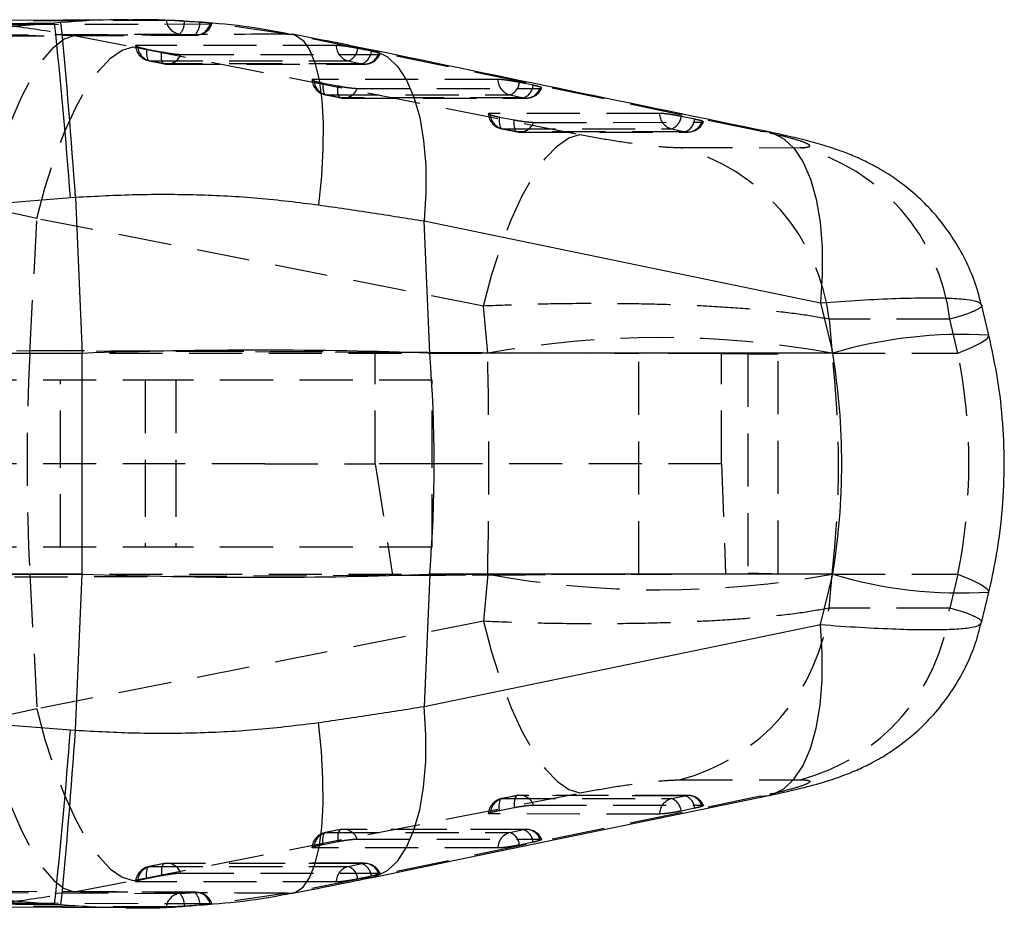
# Model space of a CAD drawing. Extents: x 32 to 386, y 97 to 276.
# Tile 9 of 34: x 167 to 190, y 117 to 138. Entities that reach past the tile are written whole.
import ezdxf

# ---------------------------------------------------------------- set-up
doc = ezdxf.new("R2010")
doc.units = 0
doc.linetypes.add('HIDDEN', pattern=[1.905, 1.27, -0.635])
doc.layers.get('0').update_dxf_attribs({"linetype": 'CONTINUOUS'})

msp = doc.modelspace()

# ---------------------------------------------------------------- linework, layer by layer
at = {"color": 7, "linetype": 'CONTINUOUS'}
for p, q in [((169.3439, 138.1279), (164.3157, 138.0957)), ((167.5821, 138.0488), (164.7522, 137.8215)), ((167.7362, 138.0612), (167.5821, 138.0488)), ((134.4349, 131.1869), (167.9608, 133.8738)), ((167.9608, 133.8738), (168.0826, 133.8832)), ((168.0826, 133.8832), (168.2404, 130.1464)), ((176.5568, 130.1497), (176.4232, 133.3136)), ((176.4232, 133.3136), (185.9058, 131.3559)), ((185.9058, 131.3559), (186.1961, 130.1497)), ((189.9333, 130.5781), (189.7563, 131.3136)), ((168.2404, 130.1464), (134.2614, 130.1464)), ((186.1961, 130.1497), (176.5568, 130.1497)), ((168.2404, 124.8654), (134.2614, 124.8654)), ((168.0826, 121.1286), (168.2404, 124.8654)), ((176.5568, 124.8621), (176.4232, 121.6982)), ((186.1961, 124.8621), (176.5568, 124.8621)), ((185.9058, 123.6558), (186.1961, 124.8621)), ((189.7563, 123.6982), (189.9333, 124.4336)), ((134.4349, 123.8249), (167.9608, 121.138)), ((176.4232, 121.6982), (185.9058, 123.6558)), ((167.9608, 121.138), (168.0826, 121.1286)), ((167.5821, 116.963), (164.7522, 117.1903)), ((164.3092, 116.9144), (169.3448, 116.884)), ((167.7362, 116.9505), (167.5821, 116.963))]:
    msp.add_line(p, q, dxfattribs=at)
at = {"color": 7, "linetype": 'HIDDEN'}
for p, q in [((170.4112, 138.1085), (169.3436, 138.1227)), ((171.0567, 138.0715), (170.6864, 138.0961)), ((173.1489, 137.785), (171.2852, 138.0493)), ((171.3029, 138.0295), (171.3435, 138.0316)), ((170.5803, 137.7866), (170.9371, 137.7615)), ((168.0509, 137.7525), (169.4651, 137.4778)), ((174.9831, 137.4205), (173.1489, 137.785)), ((173.1489, 137.785), (173.276, 137.7817)), ((169.7872, 137.4275), (170.1428, 137.3589)), ((175.1618, 137.3731), (174.8357, 137.4416)), ((184.4647, 135.463), (174.9831, 137.4205)), ((174.9831, 137.4205), (175.1806, 137.4033)), ((170.2121, 137.0747), (169.8565, 137.1433)), ((174.6084, 137.1427), (174.9344, 137.0742)), ((174.0062, 136.6142), (174.3618, 136.5456)), ((179.0297, 136.5606), (178.7036, 136.629)), ((179.1921, 136.4869), (179.2341, 136.4909)), ((174.4311, 136.2615), (174.0755, 136.33)), ((178.4763, 136.3301), (178.8024, 136.2616)), ((178.2252, 135.8008), (178.5808, 135.7323)), ((182.8977, 135.7481), (182.5716, 135.8166)), ((183.06, 135.6744), (183.1009, 135.6781)), ((178.6501, 135.4481), (178.2945, 135.5167)), ((182.3443, 135.5176), (182.6703, 135.4491)), ((184.4647, 135.463), (184.6665, 135.445)), ((182.5313, 135.0691), (185.4154, 135.0678)), ((167.1601, 133.371), (165.9173, 133.6456)), ((166.992, 130.1497), (167.1601, 133.371)), ((177.846, 131.2767), (167.1601, 133.371)), ((177.9436, 130.1497), (177.846, 131.2767)), ((188.9956, 130.9608), (186.1101, 130.9623)), ((186.1101, 130.9623), (186.1805, 130.1497)), ((189.1908, 130.1497), (188.9956, 130.9608)), ((183.5366, 130.1375), (130.4806, 130.3693)), ((130.4813, 130.3724), (175.2503, 130.1767)), ((158.3495, 130.1497), (166.992, 130.1497)), ((166.992, 130.1497), (177.9436, 130.1497)), ((175.2503, 130.1767), (181.5589, 130.1485)), ((175.2503, 127.5059), (175.2503, 130.1767)), ((181.5589, 124.8633), (181.5589, 130.1485)), ((184.1702, 130.1351), (183.5366, 130.1375)), ((183.5366, 127.5059), (183.5366, 130.1375)), ((184.1702, 130.1351), (184.1702, 124.8767)), ((184.8958, 124.8791), (184.8958, 130.1326)), ((186.1805, 130.1497), (189.1908, 130.1497)), ((170.4842, 129.5059), (130.3721, 129.5058)), ((167.7252, 127.5059), (167.7252, 129.5059)), ((169.7535, 129.5059), (169.7535, 127.5059)), ((170.4842, 129.5059), (170.4842, 127.5059)), ((176.6188, 129.5059), (170.4842, 129.5059)), ((176.6188, 127.5059), (176.6188, 129.5059)), ((170.4842, 127.5059), (130.2187, 127.5059)), ((167.7252, 125.5059), (167.7252, 127.5059)), ((169.7535, 127.5059), (169.7535, 125.5059)), ((170.4842, 127.5059), (170.4842, 125.5059)), ((172.6109, 127.5059), (170.4842, 127.5059)), ((172.6109, 127.5059), (175.2503, 127.5059)), ((176.6188, 127.5059), (175.2503, 127.5059)), ((175.2503, 127.5059), (175.6694, 124.8369)), ((183.5366, 127.5059), (176.6188, 127.5059)), ((176.6188, 125.5059), (176.6188, 127.5059)), ((183.5366, 127.5059), (183.633, 124.8746)), ((170.4842, 125.5059), (130.3721, 125.5059)), ((176.6188, 125.5059), (170.4842, 125.5059)), ((130.4289, 124.6421), (183.633, 124.8746)), ((130.4295, 124.6391), (175.6694, 124.8369)), ((158.3495, 124.8621), (166.992, 124.8621)), ((166.992, 124.8621), (167.1601, 121.6408)), ((166.992, 124.8621), (177.9436, 124.8621)), ((175.6694, 124.8369), (181.5589, 124.8633)), ((177.9436, 124.8621), (177.846, 123.7351)), ((183.633, 124.8746), (184.1702, 124.8767)), ((186.1101, 124.0494), (186.1805, 124.8621)), ((186.1805, 124.8621), (189.1908, 124.8621)), ((189.1908, 124.8621), (188.9956, 124.051)), ((188.9956, 124.051), (186.1101, 124.0494)), ((177.846, 123.7351), (167.1601, 121.6408)), ((167.1601, 121.6408), (165.9173, 121.3661)), ((182.5313, 119.9427), (185.4154, 119.9439)), ((184.4647, 119.5488), (174.9831, 117.5912)), ((178.6393, 119.5632), (178.2836, 119.4947)), ((178.6501, 119.5636), (178.2945, 119.4951)), ((182.7363, 119.5696), (178.7163, 119.5706)), ((182.3443, 119.4942), (182.6703, 119.5627)), ((184.4647, 119.5488), (184.6664, 119.5667)), ((178.2252, 119.2109), (178.5808, 119.2795)), ((182.8977, 119.2636), (182.5716, 119.1951)), ((183.06, 119.3373), (183.1009, 119.3337)), ((174.4203, 118.7499), (174.0646, 118.6813)), ((174.4311, 118.7503), (174.0755, 118.6817)), ((178.8683, 118.7571), (174.4972, 118.7572)), ((178.4763, 118.6817), (178.8024, 118.7502)), ((179.1921, 118.5249), (179.2341, 118.5208)), ((174.0062, 118.3975), (174.3618, 118.4661)), ((179.0297, 118.4512), (178.7036, 118.3827)), ((170.2013, 117.9366), (169.8456, 117.8681)), ((170.2121, 117.937), (169.8565, 117.8685)), ((175.0004, 117.9445), (170.2781, 117.944)), ((174.6084, 117.8691), (174.9344, 117.9376)), ((168.0509, 117.2593), (169.4651, 117.5339)), ((169.7872, 117.5842), (170.1428, 117.6528)), ((174.9831, 117.5912), (173.1489, 117.2268)), ((175.1618, 117.6386), (174.8357, 117.5701)), ((174.9831, 117.5912), (175.1779, 117.6079)), ((170.9668, 117.2522), (166.067, 117.2695)), ((170.5803, 117.2252), (170.9371, 117.2503)), ((173.1489, 117.2268), (171.2852, 116.9624)), ((173.1489, 117.2268), (173.2764, 117.2302)), ((169.3447, 116.889), (169.2914, 116.8883)), ((170.4112, 116.9032), (169.3447, 116.889)), ((171.0567, 116.9402), (170.6864, 116.9156)), ((171.3029, 116.9823), (171.3435, 116.9802))]:
    msp.add_line(p, q, dxfattribs=at)
at = {"color": 7, "linetype": 'HIDDEN', "flags": 128}
for points in [[(170.2512, 138.111), (169.8719, 138.1093), (168.3443, 138.1021), (165.3552, 138.0874)], [(166.4039, 138.015), (166.7798, 138.0162), (168.3073, 138.0209), (171.3029, 138.0295)], [(165.6867, 137.7659), (166.0684, 137.7677), (167.5953, 137.7743), (170.5803, 137.7866)], [(165.9173, 133.6456), (166.1016, 134.3742), (166.3114, 135.0661), (166.542, 135.7057), (166.7881, 136.2785), (167.0442, 136.7714), (167.3043, 137.1732), (167.5627, 137.4748), (167.8135, 137.6694), (168.0509, 137.7525)], [(170.9371, 137.7615), (170.5554, 137.7602), (169.0285, 137.7548), (166.04, 137.7437)], [(167.1601, 133.371), (167.3512, 134.1028), (167.5719, 134.7975), (167.817, 135.4393), (168.081, 136.0134), (168.3579, 136.5067), (168.6412, 136.9078), (168.9245, 137.2075), (169.2012, 137.399), (169.4651, 137.4778)], [(169.4651, 137.4778), (178.896, 135.6295), (180.1509, 135.3834)], [(174.317, 137.5125), (173.9349, 137.5126), (172.4067, 137.5128), (169.5652, 137.5132)], [(169.7872, 137.4275), (169.7836, 137.3665), (169.7839, 137.3103), (169.7878, 137.2603), (169.7954, 137.2179), (169.8064, 137.1842), (169.8205, 137.1602), (169.8373, 137.1464), (169.8565, 137.1433)], [(170.2121, 137.0747), (170.193, 137.0778), (170.1761, 137.0916), (170.162, 137.1157), (170.151, 137.1493), (170.1435, 137.1917), (170.1395, 137.2417), (170.1393, 137.298), (170.1428, 137.3589)], [(169.8456, 137.1437), (170.0946, 137.0957), (170.2013, 137.0751)], [(169.8565, 137.1433), (170.2385, 137.1432), (171.7668, 137.143), (174.6084, 137.1427)], [(170.6019, 137.3), (170.984, 137.2999), (172.5123, 137.2998), (175.3242, 137.2994)], [(174.9344, 137.0742), (174.5524, 137.0742), (173.0241, 137.0744), (170.2121, 137.0747)], [(170.2781, 137.0678), (173.5837, 137.0674), (175.0004, 137.0672)], [(178.1849, 136.6999), (177.8029, 136.6999), (176.2746, 136.6999), (173.7842, 136.7)], [(174.0062, 136.6142), (174.0026, 136.5532), (174.0029, 136.497), (174.0068, 136.447), (174.0144, 136.4046), (174.0254, 136.3709), (174.0395, 136.3469), (174.0563, 136.3331), (174.0755, 136.33)], [(174.4311, 136.2615), (174.412, 136.2646), (174.3951, 136.2783), (174.381, 136.3024), (174.37, 136.336), (174.3625, 136.3784), (174.3585, 136.4284), (174.3583, 136.4847), (174.3618, 136.5456)], [(174.8209, 136.4867), (175.203, 136.4867), (176.7313, 136.4868), (179.1921, 136.4869)], [(174.0646, 136.3304), (174.3136, 136.2824), (174.4203, 136.2619)], [(174.0755, 136.33), (174.4576, 136.33), (175.9859, 136.33), (178.4763, 136.3301)], [(178.8024, 136.2616), (178.4203, 136.2616), (176.892, 136.2615), (174.4311, 136.2615)], [(174.4972, 136.2545), (177.557, 136.2546), (178.8683, 136.2546)], [(182.0529, 135.8875), (181.6708, 135.8874), (180.1425, 135.8871), (178.0032, 135.8866)], [(178.2252, 135.8008), (178.2216, 135.7399), (178.2219, 135.6836), (178.2258, 135.6336), (178.2334, 135.5912), (178.2444, 135.5576), (178.2585, 135.5335), (178.2753, 135.5198), (178.2945, 135.5167)], [(178.6501, 135.4481), (178.631, 135.4512), (178.6141, 135.465), (178.6, 135.489), (178.589, 135.5227), (178.5815, 135.5651), (178.5775, 135.6151), (178.5773, 135.6713), (178.5808, 135.7323)], [(179.0399, 135.6733), (179.422, 135.6734), (180.9503, 135.6738), (183.06, 135.6744)], [(178.2836, 135.5171), (178.5326, 135.4691), (178.6393, 135.4485)], [(178.2945, 135.5167), (178.6766, 135.5168), (180.2049, 135.5171), (182.3443, 135.5176)], [(182.6703, 135.4491), (182.2883, 135.449), (180.7599, 135.4486), (178.6501, 135.4481)], [(178.7163, 135.4412), (181.5303, 135.4419), (182.7363, 135.4422)], [(177.846, 131.2767), (178.0371, 132.0083), (178.2577, 132.7029), (178.5029, 133.3446), (178.7669, 133.9186), (179.0437, 134.4119), (179.327, 134.813), (179.6103, 135.1128), (179.8871, 135.3044), (180.1509, 135.3834)], [(189.1908, 130.1497), (189.5201, 130.2874), (189.7558, 130.4054), (189.8943, 130.5019), (189.9338, 130.5755), (189.9333, 130.5781)], [(189.1908, 124.8621), (189.5201, 124.7243), (189.7558, 124.6064), (189.8943, 124.5099), (189.9338, 124.4363), (189.9333, 124.4337)], [(177.846, 123.7351), (178.0371, 123.0035), (178.2577, 122.3088), (178.5029, 121.6672), (178.7669, 121.0931), (179.0437, 120.5999), (179.327, 120.1987), (179.6103, 119.8989), (179.8871, 119.7073), (180.1509, 119.6283)], [(167.1601, 121.6408), (167.3512, 120.909), (167.5719, 120.2143), (167.817, 119.5725), (168.081, 118.9983), (168.3579, 118.5051), (168.6412, 118.104), (168.9245, 117.8042), (169.2012, 117.6127), (169.4651, 117.5339)], [(165.9173, 121.3661), (166.1016, 120.6376), (166.3114, 119.9457), (166.542, 119.306), (166.7881, 118.7333), (167.0442, 118.2404), (167.3043, 117.8385), (167.5627, 117.5369), (167.8135, 117.3424), (168.0509, 117.2593)], [(169.4651, 117.5339), (178.896, 119.3823), (180.1509, 119.6283)], [(178.2252, 119.2109), (178.2216, 119.2719), (178.2219, 119.3281), (178.2258, 119.3781), (178.2334, 119.4205), (178.2444, 119.4542), (178.2585, 119.4782), (178.2753, 119.492), (178.2945, 119.4951)], [(178.2945, 119.4951), (178.6766, 119.495), (180.2049, 119.4946), (182.3443, 119.4942)], [(178.6501, 119.5636), (178.631, 119.5605), (178.6141, 119.5468), (178.6, 119.5228), (178.589, 119.4891), (178.5815, 119.4467), (178.5775, 119.3967), (178.5773, 119.3405), (178.5808, 119.2795)], [(182.6703, 119.5627), (182.2883, 119.5627), (180.7599, 119.5631), (178.6501, 119.5636)], [(179.0399, 119.3384), (179.422, 119.3383), (180.9503, 119.3379), (183.06, 119.3373)], [(182.0529, 119.1243), (181.6708, 119.1244), (180.1425, 119.1247), (178.0032, 119.1251)], [(174.4311, 118.7503), (174.412, 118.7472), (174.3951, 118.7334), (174.381, 118.7094), (174.37, 118.6757), (174.3625, 118.6333), (174.3585, 118.5833), (174.3583, 118.5271), (174.3618, 118.4661)], [(178.8024, 118.7502), (178.4203, 118.7502), (176.892, 118.7502), (174.4311, 118.7503)], [(174.0062, 118.3975), (174.0026, 118.4585), (174.0029, 118.5147), (174.0068, 118.5647), (174.0144, 118.6071), (174.0254, 118.6408), (174.0395, 118.6649), (174.0563, 118.6786), (174.0755, 118.6817)], [(174.0755, 118.6817), (174.4576, 118.6817), (175.9859, 118.6817), (178.4763, 118.6817)], [(174.8209, 118.5251), (175.203, 118.525), (176.7313, 118.525), (179.1921, 118.5249)], [(178.1849, 118.3118), (177.8029, 118.3118), (176.2746, 118.3118), (173.7842, 118.3118)], [(169.7872, 117.5842), (169.7836, 117.6452), (169.7839, 117.7015), (169.7878, 117.7515), (169.7954, 117.7939), (169.8064, 117.8275), (169.8205, 117.8516), (169.8373, 117.8653), (169.8565, 117.8685)], [(169.8565, 117.8685), (170.2385, 117.8685), (171.7668, 117.8687), (174.6084, 117.8691)], [(170.2121, 117.937), (170.193, 117.9339), (170.1761, 117.9201), (170.162, 117.8961), (170.151, 117.8624), (170.1435, 117.82), (170.1395, 117.77), (170.1393, 117.7138), (170.1428, 117.6528)], [(174.9344, 117.9376), (174.5524, 117.9376), (173.0241, 117.9374), (170.2121, 117.937)], [(170.6019, 117.7118), (170.984, 117.7118), (172.5123, 117.712), (175.3242, 117.7123)], [(174.317, 117.4992), (173.9349, 117.4992), (172.4067, 117.4989), (169.5652, 117.4985)], [(165.6867, 117.2458), (166.0684, 117.2441), (167.5953, 117.2375), (170.5803, 117.2252)], [(170.9371, 117.2503), (170.5554, 117.2516), (169.0285, 117.2569), (166.04, 117.2681)], [(170.2512, 116.9008), (169.8719, 116.9025), (168.3443, 116.9096), (165.3552, 116.9243)], [(166.4039, 116.9967), (166.7798, 116.9955), (168.3073, 116.9908), (171.3029, 116.9823)]]:
    msp.add_lwpolyline(points, dxfattribs=at)
at = {"color": 8, "linetype": 'CONTINUOUS', "flags": 128}
for points in [[(173.276, 137.7817), (173.3493, 137.7606), (173.5288, 137.6354), (173.6839, 137.412), (173.8114, 137.0949), (173.9087, 136.6906), (173.9738, 136.2072), (174.0054, 135.6545), (174.0029, 135.0438), (173.9664, 134.3875), (173.8964, 133.699)], [(175.1806, 137.4033), (175.2766, 137.3782), (175.5481, 137.2388), (175.7924, 137.0049), (176.0046, 136.6811), (176.1804, 136.2739), (176.3166, 135.7912), (176.4104, 135.2426), (176.4599, 134.6387), (176.4642, 133.9914), (176.4232, 133.3136)], [(184.6665, 135.445), (184.7583, 135.4208), (185.03, 135.2815), (185.2744, 135.0477), (185.4866, 134.7239), (185.6626, 134.3167), (185.7989, 133.834), (185.8928, 133.2853), (185.9424, 132.6813), (185.9468, 132.0339), (185.9058, 131.3559)], [(184.6664, 119.5667), (184.7583, 119.5909), (185.03, 119.7303), (185.2744, 119.9641), (185.4866, 120.2878), (185.6626, 120.695), (185.7989, 121.1778), (185.8928, 121.7265), (185.9424, 122.3305), (185.9468, 122.9778), (185.9058, 123.6558)], [(175.1779, 117.6079), (175.2766, 117.6335), (175.5481, 117.773), (175.7924, 118.0069), (176.0046, 118.3306), (176.1804, 118.7378), (176.3166, 119.2205), (176.4104, 119.7692), (176.4599, 120.3731), (176.4642, 121.0203), (176.4232, 121.6982)], [(173.2764, 117.2302), (173.3493, 117.2512), (173.5288, 117.3763), (173.6839, 117.5997), (173.8114, 117.9168), (173.9087, 118.3212), (173.9738, 118.8046), (174.0054, 119.3572), (174.0029, 119.9679), (173.9664, 120.6242), (173.8964, 121.3128)]]:
    msp.add_lwpolyline(points, dxfattribs=at)
at = {"color": 7, "linetype": 'CONTINUOUS', "flags": 128}
for points in [[(168.2404, 124.8654), (168.2399, 125.5211), (168.2395, 126.1806), (168.2393, 126.8426), (168.2392, 127.5059), (168.2393, 128.1691), (168.2395, 128.8312), (168.2399, 129.4907), (168.2404, 130.1464)], [(175.1847, 117.6093), (177.4664, 118.0805), (184.6668, 119.5665)]]:
    msp.add_lwpolyline(points, dxfattribs=at)
at = {"color": 7, "linetype": 'CONTINUOUS'}
for centre, radius, start, end in [((41.7456, 124.5315), 126.5605, 4.233218, 6.131147), ((24.4515, 124.0785), 143.9653, 3.905095, 5.573667), ((143.2996, 127.5059), 33.3621, 355.45481, 4.54519), ((41.7456, 130.4802), 126.5605, 353.868853, 355.766782), ((24.4515, 130.9332), 143.9653, 354.426333, 356.094905)]:
    msp.add_arc(centre, radius, start, end, dxfattribs=at)
at = {"color": 7, "linetype": 'HIDDEN'}
for centre, radius, start, end in [((170.6247, 138.1608), 0.3769, 187.59933, 263.23591), ((170.2667, 138.067), 0.4207, 318.20261, 3.97588), ((170.6487, 138.0508), 0.4085, 314.9019, 2.90114), ((170.9548, 138.121), 0.3599, 267.18848, 345.27351), ((170.9654, 138.1662), 0.406, 270.19183, 340.72573), ((169.9225, 137.5423), 0.406, 185.70401, 259.08962), ((169.9567, 137.5219), 0.3916, 181.26991, 255.17014), ((174.7086, 137.5213), 0.3916, 181.27692, 255.17743), ((174.4747, 137.4802), 0.3631, 291.60128, 353.89552), ((174.8008, 137.4117), 0.3631, 291.60352, 353.89345), ((170.2729, 137.4194), 0.35, 259.99842, 340.04572), ((174.9952, 137.4188), 0.35, 260.00714, 340.05372), ((175.0004, 137.4732), 0.406, 269.99317, 335.62656), ((170.2781, 137.4738), 0.406, 259.08958, 269.99289), ((174.1415, 136.7291), 0.406, 185.70465, 259.08893), ((174.1757, 136.7087), 0.3917, 181.27167, 255.1674), ((178.5765, 136.7087), 0.3917, 181.27901, 255.17903), ((178.3426, 136.6677), 0.3631, 291.60828, 353.89515), ((174.4919, 136.6061), 0.35, 259.99609, 340.04538), ((178.6686, 136.5992), 0.3631, 291.60901, 353.89511), ((178.8631, 136.6062), 0.35, 260.00786, 340.05622), ((178.8683, 136.6606), 0.406, 270.00159, 335.62529), ((174.4972, 136.6605), 0.406, 259.08885, 270.00127), ((178.3605, 135.9157), 0.406, 185.7053, 259.08762), ((178.3948, 135.8953), 0.3917, 181.2725, 255.16603), ((178.711, 135.7927), 0.35, 259.99203, 340.04587), ((182.4444, 135.8962), 0.3917, 181.28398, 255.18129), ((182.2105, 135.8552), 0.3632, 291.61746, 353.89733), ((182.5365, 135.7867), 0.3632, 291.61861, 353.89704), ((182.731, 135.7938), 0.35, 260.00977, 340.0601), ((182.7362, 135.8482), 0.406, 270.01444, 335.6185), ((178.7162, 135.8472), 0.406, 259.08746, 270.01412), ((181.3257, 130.4057), 4.8166, 6.63552, 75.50589), ((184.2114, 130.4043), 4.8164, 6.63451, 75.52407), ((182.0621, 107.6458), 22.8776, 79.62903, 100.37097), ((217.9331, 127.5059), 51.0096, 177.02907, 182.97093), ((182.0621, 147.366), 22.8776, 259.62903, 280.37097), ((181.3257, 124.606), 4.8166, 284.49411, 353.36448), ((184.2114, 124.6074), 4.8164, 284.47593, 353.36549), ((178.3605, 119.096), 0.406, 100.91238, 174.38713), ((178.3948, 119.1164), 0.3917, 104.83397, 178.7275), ((178.7162, 119.1646), 0.406, 89.98588, 100.91254), ((178.711, 119.219), 0.35, 19.95413, 100.00797), ((182.4444, 119.1155), 0.3917, 104.81871, 178.71602), ((182.2105, 119.1565), 0.3632, 6.10267, 68.38254), ((182.731, 119.218), 0.35, 19.9399, 99.99023), ((182.5365, 119.225), 0.3632, 6.10296, 68.38139), ((182.7362, 119.1636), 0.406, 24.47996, 89.98556), ((174.4972, 118.3512), 0.406, 89.99873, 100.91115), ((174.4919, 118.4056), 0.35, 19.95462, 100.00391), ((178.8631, 118.4055), 0.35, 19.94378, 99.99214), ((178.6686, 118.4126), 0.3631, 6.10489, 68.39099), ((178.8683, 118.3511), 0.406, 24.4695, 89.99841), ((174.1415, 118.2827), 0.406, 100.91107, 174.3878), ((174.1757, 118.3031), 0.3917, 104.8326, 178.72833), ((178.5765, 118.3031), 0.3917, 104.82097, 178.72099), ((178.3426, 118.3441), 0.3631, 6.10485, 68.39172), ((169.9225, 117.4694), 0.406, 100.91038, 174.38845), ((169.9567, 117.4899), 0.3916, 104.82986, 178.73009), ((170.2781, 117.538), 0.406, 90.00711, 100.91042), ((170.2729, 117.5923), 0.35, 19.95428, 100.00158), ((174.7086, 117.4905), 0.3916, 104.82257, 178.72308), ((174.4747, 117.5315), 0.3631, 6.10448, 68.39872), ((174.9952, 117.5929), 0.35, 19.94628, 99.99286), ((174.8008, 117.6), 0.3631, 6.10655, 68.39648), ((175.0004, 117.5385), 0.406, 24.46681, 90.00683), ((170.6247, 116.8509), 0.3769, 96.76409, 172.40067), ((170.2667, 116.9448), 0.4207, 356.02412, 41.79739), ((170.9548, 116.8908), 0.3599, 14.72649, 92.81152), ((170.6487, 116.9609), 0.4085, 357.09886, 45.0981), ((170.9654, 116.8456), 0.406, 19.12177, 89.80817)]:
    msp.add_arc(centre, radius, start, end, dxfattribs=at)
at = {"color": 8, "linetype": 'CONTINUOUS'}
for centre, start, end in [((189.2663, 119.882), 86.43158, 106.64748), ((189.2663, 135.1298), 253.35253, 273.56841)]:
    msp.add_arc(centre, 10.7169, start, end, dxfattribs=at)
at = {"color": 7, "linetype": 'CONTINUOUS'}
for centre, major_axis, ratio, start_param, end_param in [((168.3124, 127.5059), (18.4116, 0.6398), 0.1433779, 1.1015364, 1.5697239), ((172.1127, 127.5059), (0, 15.225), 0.939285, 4.5378561, 4.8869219), ((168.3124, 127.5059), (18.4116, -0.6398), 0.1433779, 4.7134615, 5.1816489)]:
    msp.add_ellipse(centre, major_axis=major_axis, ratio=ratio, start_param=start_param, end_param=end_param, dxfattribs=at)
at = {"color": 7, "linetype": 'HIDDEN'}
for centre, major_axis, ratio, start_param, end_param in [((176.0864, 127.5059), (0, 15.225), 0.1238643, 4.5378561, 4.8869219), ((178.8058, 130.1591), (6.09, -0.0265), 0.0002452, 5.7900757, 7.3848962), ((176.0864, 127.5059), (0, 15.225), 0.6732218, 4.5378561, 4.8869219), ((172.1127, 127.5059), (17.3415, 0), 0.8779532, 6.1086524, 6.4577182), ((178.8058, 124.8526), (6.09, 0.0265), 0.0002452, 5.1814744, 6.7762949)]:
    msp.add_ellipse(centre, major_axis=major_axis, ratio=ratio, start_param=start_param, end_param=end_param, dxfattribs=at)
at = {"color": 7, "linetype": 'CONTINUOUS'}
for points, knots in [([(162.5051, 138.005), (163.4869, 138.0138), (165.1804, 138.029), (166.8714, 138.0429), (167.5821, 138.0488)], [0, 0, 0, 0, 0.579719, 1, 1, 1, 1]), ([(170.6282, 138.0908), (170.4715, 138.1019), (170.0455, 138.1322), (169.6155, 138.1261), (169.3436, 138.1222)], [0, 0, 0, 0, 0.3678168, 1, 1, 1, 1]), ([(173.2732, 137.7686), (173.0329, 137.8153), (172.403, 137.9377), (171.5181, 138.0444), (170.8719, 138.0781), (170.6282, 138.0908)], [0, 0, 0, 0, 0.2775445, 0.7274868, 1, 1, 1, 1]), ([(175.1805, 137.4024), (174.8619, 137.4677), (174.2404, 137.595), (173.5912, 137.72), (173.2748, 137.7809)], [0, 0, 0, 0, 0.5126983, 1, 1, 1, 1]), ([(184.6668, 135.4449), (184.6569, 135.447), (181.4964, 136.0991), (178.3356, 136.7518), (175.1847, 137.4025)], [0, 0, 0, 0, 0.0031243, 1, 1, 1, 1]), ([(189.747, 131.3114), (189.7228, 131.4189), (189.6545, 131.7214), (189.4681, 132.1915), (189.2042, 132.7094), (188.8915, 133.1776), (188.5436, 133.5945), (188.1696, 133.9582), (187.7812, 134.2676), (187.3948, 134.5207), (187.0249, 134.7214), (186.676, 134.8797), (186.3341, 135.0106), (185.9568, 135.1332), (185.532, 135.2497), (185.092, 135.3556), (184.7863, 135.4191), (184.6635, 135.4445)], [0, 0, 0, 0, 0.0450194, 0.1266874, 0.2058642, 0.2825256, 0.3565845, 0.4278902, 0.4962055, 0.5606794, 0.6189171, 0.6730193, 0.7267617, 0.7862095, 0.8639468, 0.9453411, 1, 1, 1, 1]), ([(168.0826, 133.8832), (168.5672, 133.9088), (169.5363, 133.9601), (170.9987, 133.952), (172.4609, 133.8784), (173.4179, 133.7588), (173.8964, 133.699)], [0, 0, 0, 0, 0.246131, 0.4922514, 0.7461283, 1, 1, 1, 1]), ([(173.8964, 133.699), (174.3257, 133.6365), (175.1866, 133.5112), (176.0102, 133.3796), (176.4232, 133.3136)], [0, 0, 0, 0, 0.4986342, 1, 1, 1, 1]), ([(189.9333, 124.4336), (189.9925, 124.701), (190.1298, 125.321), (190.2578, 126.3089), (190.3136, 127.3873), (190.2774, 128.4627), (190.1597, 129.5305), (190.0088, 130.229), (189.9333, 130.5781)], [0, 0, 0, 0, 0.132499, 0.3072474, 0.4811457, 0.6543644, 0.8272399, 1, 1, 1, 1]), ([(184.6639, 119.5672), (184.8024, 119.5961), (185.1264, 119.6638), (185.6368, 119.7881), (186.1483, 119.934), (186.6357, 120.1131), (187.0548, 120.3044), (187.4611, 120.5294), (187.891, 120.8233), (188.3185, 121.1869), (188.7201, 121.6145), (189.0806, 122.1001), (189.3847, 122.6371), (189.6158, 123.1733), (189.7086, 123.5377), (189.7499, 123.6997)], [0, 0, 0, 0, 0.0618738, 0.1446984, 0.2499633, 0.3276392, 0.3845389, 0.4493404, 0.5221453, 0.5994306, 0.6795953, 0.7621806, 0.8464055, 0.9317086, 1, 1, 1, 1]), ([(173.8964, 121.3128), (174.3257, 121.3752), (175.1866, 121.5005), (176.0102, 121.6322), (176.4232, 121.6982)], [0, 0, 0, 0, 0.4986342, 1, 1, 1, 1]), ([(168.0826, 121.1286), (168.5672, 121.1029), (169.5363, 121.0516), (170.9987, 121.0598), (172.4609, 121.1334), (173.4179, 121.253), (173.8964, 121.3128)], [0, 0, 0, 0, 0.246131, 0.4922514, 0.7461283, 1, 1, 1, 1]), ([(173.2733, 117.231), (173.3836, 117.2519), (173.858, 117.3416), (174.4963, 117.4683), (175.008, 117.5743), (175.1778, 117.6095)], [0, 0, 0, 0, 0.1684829, 0.724149, 1, 1, 1, 1]), ([(170.7026, 116.9203), (171.0656, 116.9463), (171.8328, 117.0014), (172.6909, 117.1169), (173.1778, 117.2205), (173.2747, 117.2412)], [0, 0, 0, 0, 0.4185234, 0.8843821, 1, 1, 1, 1]), ([(162.5051, 117.0068), (163.4869, 116.998), (165.1804, 116.9828), (166.8714, 116.9689), (167.5821, 116.963)], [0, 0, 0, 0, 0.579719, 1, 1, 1, 1]), ([(169.2912, 116.8836), (169.2975, 116.8834), (169.7253, 116.868), (170.1982, 116.8781), (170.6587, 116.9166), (170.7026, 116.9203)], [0, 0, 0, 0, 0.0133535, 0.9058378, 1, 1, 1, 1])]:
    msp.add_open_spline(points, degree=3, knots=knots, dxfattribs=at)
at = {"color": 7, "linetype": 'HIDDEN'}
for points, knots in [([(164.3156, 138.0873), (164.6372, 138.0886), (165.4309, 138.0919), (166.6823, 137.9876), (167.5947, 137.8309), (168.0509, 137.7525)], [0, 0, 0, 0, 0.2540119, 0.6270097, 1, 1, 1, 1]), ([(170.4112, 138.1085), (170.3817, 138.1092), (170.3163, 138.1108), (170.2743, 138.1109), (170.2512, 138.111)], [0, 0, 0, 0, 0.45046, 1, 1, 1, 1]), ([(170.6864, 138.0961), (170.6455, 138.0983), (170.5609, 138.103), (170.4669, 138.1069), (170.4195, 138.1083), (170.4112, 138.1085)], [0, 0, 0, 0, 0.4349732, 0.9007421, 1, 1, 1, 1]), ([(171.2852, 138.0493), (171.2576, 138.0528), (171.2023, 138.0597), (171.1144, 138.0671), (171.0646, 138.0709), (171.0567, 138.0715)], [0, 0, 0, 0, 0.4572675, 0.9144464, 1, 1, 1, 1]), ([(171.3437, 138.0345), (171.345, 138.0355), (171.3488, 138.0384), (171.3189, 138.0443), (171.2905, 138.0485), (171.2852, 138.0493)], [0, 0, 0, 0, 0.30295864, 0.86916412, 1, 1, 1, 1]), ([(166.067, 137.7425), (166.6341, 137.7447), (168.2673, 137.7511), (169.9006, 137.7562), (170.9668, 137.7595)], [0, 0, 0, 0, 0.3472188, 1, 1, 1, 1]), ([(173.1489, 137.785), (172.2385, 137.7793), (170.5379, 137.7687), (168.8398, 137.7576), (168.0509, 137.7525)], [0, 0, 0, 0, 0.5353792, 1, 1, 1, 1]), ([(169.5652, 137.5132), (169.547, 137.5127), (169.5188, 137.512), (169.5225, 137.5056), (169.5238, 137.5033)], [0, 0, 0, 0, 0.6452264, 1, 1, 1, 1]), ([(169.5236, 137.4979), (169.5351, 137.4922), (169.558, 137.4809), (169.6431, 137.4578), (169.7265, 137.4394), (169.7773, 137.4294), (169.7872, 137.4275)], [0, 0, 0, 0, 0.30852665, 0.61705798, 0.92558253, 1, 1, 1, 1]), ([(170.1428, 137.3589), (170.174, 137.3532), (170.2476, 137.3395), (170.3687, 137.3209), (170.4879, 137.3064), (170.5634, 137.3005), (170.5937, 137.3001), (170.6019, 137.3)], [0, 0, 0, 0, 0.1794625, 0.422925, 0.666394, 0.9098603, 1, 1, 1, 1]), ([(174.8357, 137.4416), (174.8023, 137.4483), (174.7287, 137.4631), (174.6026, 137.484), (174.477, 137.5011), (174.3772, 137.511), (174.3353, 137.5121), (174.317, 137.5125)], [0, 0, 0, 0, 0.1801705, 0.3974917, 0.6148074, 0.8321297, 1, 1, 1, 1]), ([(175.3658, 137.3078), (175.367, 137.3101), (175.3701, 137.316), (175.325, 137.3331), (175.2512, 137.3536), (175.1879, 137.3674), (175.1618, 137.3731)], [0, 0, 0, 0, 0.19392215, 0.49242022, 0.79091736, 1, 1, 1, 1]), ([(175.3242, 137.2994), (175.3245, 137.2994), (175.3455, 137.2995), (175.356, 137.3016), (175.3664, 137.3036)], [0, 0, 0, 0, 0.0143392, 1, 1, 1, 1]), ([(173.7842, 136.7), (173.766, 136.6995), (173.7378, 136.6987), (173.7415, 136.6923), (173.7428, 136.69)], [0, 0, 0, 0, 0.645188, 1, 1, 1, 1]), ([(173.7426, 136.6846), (173.7541, 136.6789), (173.777, 136.6677), (173.8621, 136.6445), (173.9454, 136.6261), (173.9963, 136.6161), (174.0062, 136.6142)], [0, 0, 0, 0, 0.3085288, 0.6170539, 0.9255813, 1, 1, 1, 1]), ([(178.7036, 136.629), (178.6703, 136.6358), (178.5966, 136.6506), (178.4705, 136.6714), (178.3449, 136.6885), (178.2451, 136.6984), (178.2032, 136.6995), (178.1849, 136.6999)], [0, 0, 0, 0, 0.1801923, 0.397498, 0.6148227, 0.8321343, 1, 1, 1, 1]), ([(174.3618, 136.5456), (174.393, 136.5399), (174.4665, 136.5262), (174.5875, 136.5076), (174.7067, 136.4931), (174.7823, 136.4872), (174.8127, 136.4868), (174.8209, 136.4867)], [0, 0, 0, 0, 0.1791963, 0.4226589, 0.666126, 0.9095921, 1, 1, 1, 1]), ([(179.2336, 136.4952), (179.235, 136.4975), (179.2383, 136.5033), (179.1939, 136.5203), (179.1202, 136.5408), (179.0563, 136.5547), (179.0297, 136.5606)], [0, 0, 0, 0, 0.1896791, 0.488157, 0.7866321, 1, 1, 1, 1]), ([(178.0032, 135.8866), (177.985, 135.8861), (177.9569, 135.8854), (177.9605, 135.8789), (177.9618, 135.8766)], [0, 0, 0, 0, 0.6440862, 1, 1, 1, 1]), ([(177.9616, 135.8713), (177.973, 135.8656), (177.9959, 135.8543), (178.081, 135.8312), (178.1643, 135.8127), (178.2152, 135.8028), (178.2252, 135.8008)], [0, 0, 0, 0, 0.3083788, 0.6167585, 0.925138, 1, 1, 1, 1]), ([(178.5808, 135.7323), (178.5858, 135.7313), (178.6322, 135.7224), (178.7258, 135.7062), (178.854, 135.6879), (178.9672, 135.6756), (179.0158, 135.6741), (179.0399, 135.6733)], [0, 0, 0, 0, 0.029084, 0.2726874, 0.5162978, 0.7599053, 1, 1, 1, 1]), ([(182.5716, 135.8166), (182.5382, 135.8233), (182.4646, 135.8381), (182.3384, 135.859), (182.2129, 135.876), (182.1131, 135.8859), (182.0711, 135.887), (182.0529, 135.8875)], [0, 0, 0, 0, 0.180212, 0.3975232, 0.6148313, 0.8321492, 1, 1, 1, 1]), ([(183.1013, 135.6828), (183.1029, 135.6849), (183.1072, 135.6903), (183.0651, 135.7068), (182.9918, 135.7275), (182.9262, 135.7419), (182.8977, 135.7481)], [0, 0, 0, 0, 0.1743037, 0.4727135, 0.7711275, 1, 1, 1, 1]), ([(185.4154, 135.0678), (185.4986, 135.0715), (185.6651, 135.0789), (185.6512, 135.1387), (185.4365, 135.2273), (185.0362, 135.3395), (184.6579, 135.4212), (184.4647, 135.463)], [0, 0, 0, 0, 0.1973259, 0.3948323, 0.5898813, 0.7904972, 1, 1, 1, 1]), ([(180.1509, 135.3834), (180.3777, 135.341), (180.8317, 135.2561), (181.5224, 135.1538), (182.1385, 135.0828), (182.3982, 135.0737), (182.5313, 135.0691)], [0, 0, 0, 0, 0.2534138, 0.50737037, 0.7476442, 1, 1, 1, 1]), ([(186.1101, 130.9623), (185.8923, 131.0018), (185.4567, 131.0807), (184.6021, 131.1762), (183.6384, 131.251), (182.5727, 131.3045), (181.415, 131.335), (180.2095, 131.3408), (179.0021, 131.3231), (178.2314, 131.2922), (177.846, 131.2767)], [0, 0, 0, 0, 0.1277827, 0.255564, 0.3773008, 0.4990381, 0.6258609, 0.7526876, 0.8763418, 1, 1, 1, 1]), ([(189.7498, 131.3119), (189.7526, 131.3098), (189.7888, 131.2817), (189.6906, 131.2088), (189.4557, 131.0948), (189.1502, 131.0058), (188.9956, 130.9608)], [0, 0, 0, 0, 0.0275309, 0.3559129, 0.6739504, 1, 1, 1, 1]), ([(186.1101, 124.0494), (185.8923, 124.01), (185.4567, 123.931), (184.6021, 123.8356), (183.6384, 123.7608), (182.5727, 123.7073), (181.415, 123.6768), (180.2095, 123.671), (179.0021, 123.6886), (178.2314, 123.7196), (177.846, 123.7351)], [0, 0, 0, 0, 0.1277827, 0.255564, 0.3773008, 0.4990381, 0.6258609, 0.7526876, 0.8763418, 1, 1, 1, 1]), ([(189.7498, 123.6998), (189.7526, 123.702), (189.7888, 123.7301), (189.6906, 123.803), (189.4557, 123.917), (189.1502, 124.0059), (188.9956, 124.051)], [0, 0, 0, 0, 0.0275309, 0.3559129, 0.6739504, 1, 1, 1, 1]), ([(180.1509, 119.6283), (180.3777, 119.6708), (180.8317, 119.7557), (181.5224, 119.8579), (182.1385, 119.9289), (182.3982, 119.938), (182.5313, 119.9427)], [0, 0, 0, 0, 0.2534138, 0.50737037, 0.7476442, 1, 1, 1, 1]), ([(185.4154, 119.9439), (185.4986, 119.9402), (185.6651, 119.9328), (185.6512, 119.873), (185.4365, 119.7845), (185.0362, 119.6723), (184.6579, 119.5905), (184.4647, 119.5488)], [0, 0, 0, 0, 0.1973259, 0.3948323, 0.5898813, 0.7904972, 1, 1, 1, 1]), ([(177.9616, 119.1405), (177.973, 119.1461), (177.9959, 119.1574), (178.081, 119.1806), (178.1643, 119.199), (178.2152, 119.209), (178.2252, 119.2109)], [0, 0, 0, 0, 0.3083788, 0.6167585, 0.925138, 1, 1, 1, 1]), ([(178.5808, 119.2795), (178.5858, 119.2804), (178.6322, 119.2893), (178.7258, 119.3055), (178.854, 119.3238), (178.9672, 119.3361), (179.0158, 119.3377), (179.0399, 119.3384)], [0, 0, 0, 0, 0.029084, 0.2726874, 0.5162978, 0.7599053, 1, 1, 1, 1]), ([(182.5716, 119.1951), (182.5382, 119.1884), (182.4646, 119.1736), (182.3384, 119.1528), (182.2129, 119.1357), (182.1131, 119.1259), (182.0711, 119.1248), (182.0529, 119.1243)], [0, 0, 0, 0, 0.180212, 0.3975232, 0.6148313, 0.8321492, 1, 1, 1, 1]), ([(183.1013, 119.3289), (183.1029, 119.3269), (183.1072, 119.3215), (183.0651, 119.305), (182.9918, 119.2842), (182.9262, 119.2699), (182.8977, 119.2636)], [0, 0, 0, 0, 0.17470681, 0.47297099, 0.77123921, 1, 1, 1, 1]), ([(178.0032, 119.1251), (177.985, 119.1256), (177.9569, 119.1264), (177.9605, 119.1328), (177.9618, 119.1351)], [0, 0, 0, 0, 0.6444304, 1, 1, 1, 1]), ([(174.3618, 118.4661), (174.393, 118.4719), (174.4665, 118.4855), (174.5875, 118.5041), (174.7067, 118.5187), (174.7823, 118.5245), (174.8127, 118.5249), (174.8209, 118.5251)], [0, 0, 0, 0, 0.1791963, 0.4226589, 0.666126, 0.9095921, 1, 1, 1, 1]), ([(179.2336, 118.5165), (179.235, 118.5143), (179.2383, 118.5085), (179.1939, 118.4915), (179.1202, 118.471), (179.0563, 118.457), (179.0297, 118.4512)], [0, 0, 0, 0, 0.1902423, 0.4885127, 0.7867804, 1, 1, 1, 1]), ([(173.7842, 118.3118), (173.766, 118.3123), (173.7379, 118.313), (173.7415, 118.3195), (173.7428, 118.3218)], [0, 0, 0, 0, 0.64552501, 1, 1, 1, 1]), ([(173.7426, 118.3272), (173.7541, 118.3328), (173.777, 118.3441), (173.8621, 118.3672), (173.9454, 118.3857), (173.9963, 118.3956), (174.0062, 118.3975)], [0, 0, 0, 0, 0.3085288, 0.6170539, 0.9255813, 1, 1, 1, 1]), ([(178.7036, 118.3827), (178.6703, 118.376), (178.5966, 118.3612), (178.4705, 118.3403), (178.3449, 118.3233), (178.2451, 118.3134), (178.2032, 118.3123), (178.1849, 118.3118)], [0, 0, 0, 0, 0.1801923, 0.397498, 0.6148227, 0.8321343, 1, 1, 1, 1]), ([(169.5236, 117.5139), (169.5351, 117.5195), (169.558, 117.5308), (169.6431, 117.5539), (169.7265, 117.5724), (169.7773, 117.5823), (169.7872, 117.5842)], [0, 0, 0, 0, 0.30852665, 0.61705798, 0.92558253, 1, 1, 1, 1]), ([(170.1428, 117.6528), (170.174, 117.6586), (170.2476, 117.6723), (170.3687, 117.6908), (170.4879, 117.7054), (170.5634, 117.7112), (170.5937, 117.7117), (170.6019, 117.7118)], [0, 0, 0, 0, 0.1794625, 0.422925, 0.666394, 0.9098603, 1, 1, 1, 1]), ([(174.8357, 117.5701), (174.8023, 117.5634), (174.7287, 117.5486), (174.6026, 117.5277), (174.477, 117.5107), (174.3772, 117.5008), (174.3353, 117.4997), (174.317, 117.4992)], [0, 0, 0, 0, 0.1801705, 0.3974917, 0.6148074, 0.8321297, 1, 1, 1, 1]), ([(175.3658, 117.704), (175.367, 117.7017), (175.3702, 117.6958), (175.325, 117.6786), (175.2512, 117.6582), (175.1879, 117.6443), (175.1618, 117.6386)], [0, 0, 0, 0, 0.1945279, 0.4928016, 0.7910745, 1, 1, 1, 1]), ([(175.3242, 117.7123), (175.3245, 117.7123), (175.3455, 117.7123), (175.356, 117.7102), (175.3664, 117.7081)], [0, 0, 0, 0, 0.0143392, 1, 1, 1, 1]), ([(169.5652, 117.4985), (169.547, 117.499), (169.5189, 117.4998), (169.5225, 117.5062), (169.5238, 117.5085)], [0, 0, 0, 0, 0.6455637, 1, 1, 1, 1]), ([(164.3092, 116.9244), (164.6329, 116.923), (165.4288, 116.9197), (166.6823, 117.0241), (167.5947, 117.1809), (168.0509, 117.2593)], [0, 0, 0, 0, 0.2552806, 0.627644, 1, 1, 1, 1]), ([(173.1489, 117.2268), (172.2385, 117.2325), (170.5379, 117.243), (168.8398, 117.2541), (168.0509, 117.2593)], [0, 0, 0, 0, 0.5353792, 1, 1, 1, 1]), ([(170.4112, 116.9032), (170.3817, 116.9025), (170.3163, 116.9009), (170.2743, 116.9008), (170.2512, 116.9008)], [0, 0, 0, 0, 0.45046, 1, 1, 1, 1]), ([(170.6864, 116.9156), (170.6455, 116.9134), (170.5609, 116.9088), (170.4669, 116.9049), (170.4195, 116.9035), (170.4112, 116.9032)], [0, 0, 0, 0, 0.4349732, 0.9007421, 1, 1, 1, 1]), ([(171.2852, 116.9624), (171.2576, 116.959), (171.2023, 116.9521), (171.1144, 116.9447), (171.0646, 116.9408), (171.0567, 116.9402)], [0, 0, 0, 0, 0.4572675, 0.9144464, 1, 1, 1, 1]), ([(171.3437, 116.9773), (171.345, 116.9763), (171.3488, 116.9734), (171.3189, 116.9675), (171.2905, 116.9632), (171.2852, 116.9624)], [0, 0, 0, 0, 0.302914, 0.8691557, 1, 1, 1, 1])]:
    msp.add_open_spline(points, degree=3, knots=knots, dxfattribs=at)
at = {"color": 8, "linetype": 'CONTINUOUS'}
for points, knots in [([(169.3436, 138.1227), (169.2571, 138.1243), (168.7255, 138.1341), (168.187, 138.0944), (167.7362, 138.0612)], [0, 0, 0, 0, 0.16266945, 1, 1, 1, 1]), ([(185.9058, 131.3559), (186.2265, 131.3785), (186.876, 131.4243), (187.7159, 131.4633), (188.4387, 131.4798), (189.0112, 131.4719), (189.4313, 131.4398), (189.696, 131.3883), (189.7324, 131.3366), (189.7498, 131.3119)], [0, 0, 0, 0, 0.1452835, 0.2942311, 0.4365759, 0.5824079, 0.7235826, 0.8681973, 1, 1, 1, 1]), ([(185.9058, 123.6558), (186.2265, 123.6332), (186.876, 123.5874), (187.7159, 123.5484), (188.4387, 123.5319), (189.0112, 123.5398), (189.4313, 123.5719), (189.696, 123.6235), (189.7324, 123.6752), (189.7498, 123.6998)], [0, 0, 0, 0, 0.1452835, 0.2942311, 0.4365759, 0.5824079, 0.7235826, 0.8681973, 1, 1, 1, 1]), ([(169.2914, 116.8883), (169.2223, 116.8871), (168.708, 116.8781), (168.1871, 116.9169), (167.7362, 116.9505)], [0, 0, 0, 0, 0.1343856, 1, 1, 1, 1])]:
    msp.add_open_spline(points, degree=3, knots=knots, dxfattribs=at)

doc.saveas('drawing.dxf')
